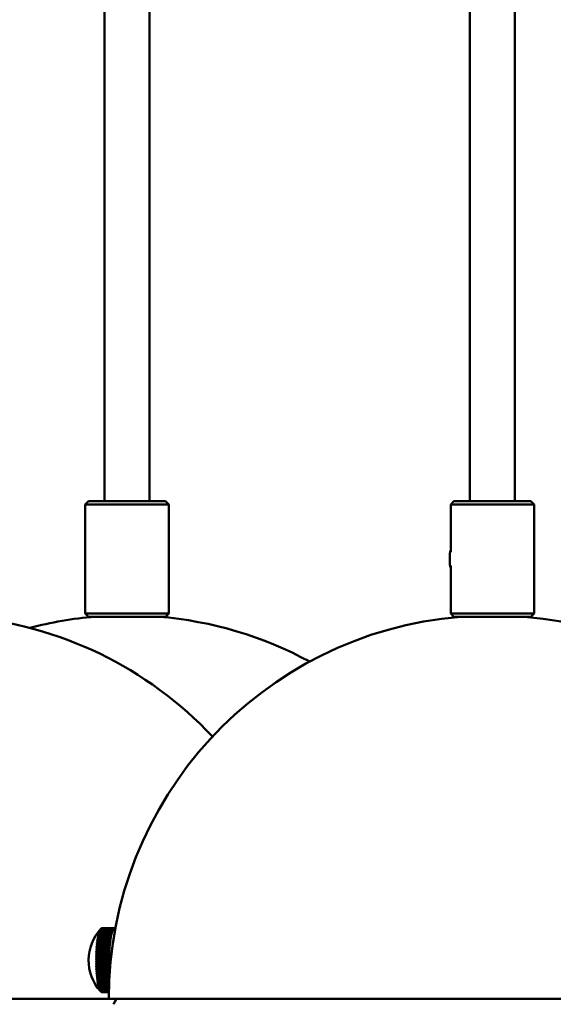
# Model space of a CAD drawing. Header units: millimetres. Extents: x 849 to 4035, y 828 to 3843.
# Tile 13 of 121: x 927 to 1010, y 1695 to 1849. Entities that reach past the tile are written whole.
import ezdxf

# ---------------------------------------------------------------- set-up
doc = ezdxf.new("R2010")
doc.units = ezdxf.units.MM
doc.header["$LTSCALE"] = 15
doc.layers.add('Widoczne (ISO)', color=7, linetype='Continuous', lineweight=50)

msp = doc.modelspace()

# ---------------------------------------------------------------- linework, layer by layer
at = {"layer": 'Widoczne (ISO)'}
for p, q in [((939.81, 2273.6), (939.81, 1773.6)), ((946.81, 2273.6), (946.81, 1773.6)), ((996.74, 2273.6), (996.74, 1773.6)), ((1003.74, 2273.6), (1003.74, 1773.6)), ((937.31, 1773.6), (936.81, 1773.1)), ((949.81, 1773.1), (936.81, 1773.1)), ((936.81, 1773.1), (936.81, 1756.1)), ((937.31, 1773.6), (949.31, 1773.6)), ((949.31, 1773.6), (949.81, 1773.1)), ((949.81, 1773.1), (949.81, 1756.1)), ((994.24, 1773.6), (993.74, 1773.1)), ((1006.74, 1773.1), (993.74, 1773.1)), ((993.74, 1773.1), (993.74, 1765.77)), ((994.24, 1773.6), (1006.24, 1773.6)), ((1006.24, 1773.6), (1006.74, 1773.1)), ((1006.74, 1773.1), (1006.74, 1756.1)), ((993.74, 1763.44), (993.74, 1756.1)), ((936.81, 1756.1), (949.81, 1756.1)), ((937.31, 1755.6), (936.81, 1756.1)), ((949.31, 1755.6), (937.31, 1755.6)), ((949.31, 1755.6), (949.81, 1756.1)), ((993.74, 1756.1), (1006.74, 1756.1)), ((994.24, 1755.6), (993.74, 1756.1)), ((1006.24, 1755.6), (994.24, 1755.6)), ((1006.24, 1755.6), (1006.74, 1756.1)), ((938.93, 1706.36), (938.93, 1706.34)), ((938.93, 1706.32), (938.93, 1706.34)), ((938.93, 1706.34), (938.95, 1706.34)), ((938.99, 1706.53), (938.99, 1706.51)), ((938.99, 1706.5), (938.99, 1706.51)), ((938.99, 1706.51), (939, 1706.51)), ((940.96, 1706.38), (938.99, 1706.38)), ((939, 1706.43), (940.97, 1706.43)), ((939.05, 1706.68), (939.06, 1706.66)), ((941.02, 1706.56), (939.05, 1706.56)), ((939.06, 1706.61), (941.03, 1706.61)), ((941.08, 1706.72), (939.11, 1706.72)), ((939.12, 1706.8), (939.12, 1706.79)), ((939.13, 1706.75), (941.1, 1706.75)), ((941.14, 1706.85), (939.17, 1706.85)), ((939.18, 1706.89), (939.18, 1706.88)), ((939.19, 1706.88), (941.16, 1706.88)), ((941.21, 1706.95), (939.24, 1706.95)), ((939.26, 1706.97), (941.23, 1706.97)), ((941.28, 1707.01), (939.31, 1707.01)), ((939.32, 1707.03), (941.29, 1707.03)), ((941.34, 1707.05), (939.37, 1707.05)), ((939.39, 1707.06), (941.36, 1707.06)), ((939.42, 1707.06), (941.39, 1707.06)), ((940.96, 1706.29), (940.96, 1706.38)), ((940.96, 1706.34), (940.98, 1706.34)), ((940.98, 1706.34), (940.96, 1706.29)), ((940.97, 1706.43), (940.98, 1706.34)), ((941.02, 1706.47), (941.02, 1706.56)), ((941.02, 1706.51), (941.04, 1706.51)), ((941.04, 1706.51), (941.02, 1706.47)), ((941.03, 1706.61), (941.04, 1706.51)), ((941.08, 1706.63), (941.08, 1706.72)), ((941.08, 1706.66), (941.1, 1706.66)), ((941.1, 1706.66), (941.08, 1706.63)), ((941.1, 1706.75), (941.1, 1706.66)), ((941.15, 1706.75), (941.14, 1706.85)), ((941.15, 1706.78), (941.16, 1706.78)), ((941.16, 1706.78), (941.15, 1706.75)), ((941.16, 1706.88), (941.16, 1706.78)), ((941.21, 1706.85), (941.21, 1706.95)), ((941.21, 1706.87), (941.23, 1706.87)), ((941.23, 1706.87), (941.21, 1706.85)), ((941.23, 1706.97), (941.23, 1706.87)), ((941.28, 1706.92), (941.28, 1707.01)), ((941.28, 1706.93), (941.3, 1706.93)), ((941.3, 1706.93), (941.28, 1706.92)), ((941.29, 1707.03), (941.3, 1706.93)), ((941.35, 1706.95), (941.34, 1707.05)), ((941.35, 1706.96), (941.36, 1706.96)), ((941.36, 1706.96), (941.35, 1706.95)), ((941.36, 1707.06), (941.36, 1706.96)), ((941.41, 1707.06), (941.43, 1707.06)), ((941.41, 1706.96), (941.41, 1707.06)), ((941.43, 1706.96), (941.41, 1706.96)), ((941.43, 1707.06), (941.43, 1706.96)), ((941.48, 1706.94), (941.48, 1707.04)), ((941.48, 1707.03), (941.5, 1707.03)), ((941.48, 1706.93), (941.48, 1706.94)), ((941.5, 1707.03), (941.5, 1707)), ((938.63, 1704.72), (938.64, 1704.79)), ((938.64, 1704.8), (938.64, 1704.79)), ((938.64, 1704.79), (940.69, 1704.79)), ((938.67, 1705.04), (938.68, 1705.1)), ((938.68, 1705.11), (938.68, 1705.1)), ((938.68, 1705.1), (940.73, 1705.1)), ((938.7, 1704.85), (940.67, 1704.85)), ((938.72, 1705.41), (938.73, 1705.39)), ((938.72, 1705.34), (938.73, 1705.39)), ((938.73, 1705.39), (940.77, 1705.39)), ((940.7, 1705.08), (938.73, 1705.08)), ((938.74, 1705.16), (940.71, 1705.16)), ((938.76, 1705.61), (938.77, 1705.67)), ((938.77, 1705.68), (938.77, 1705.67)), ((938.77, 1705.67), (938.82, 1705.67)), ((940.75, 1705.39), (938.78, 1705.39)), ((938.79, 1705.46), (940.76, 1705.46)), ((938.81, 1705.87), (938.82, 1705.91)), ((938.82, 1705.93), (938.82, 1705.91)), ((938.82, 1705.91), (938.86, 1705.91)), ((940.79, 1705.67), (938.82, 1705.67)), ((938.84, 1705.74), (940.81, 1705.74)), ((938.87, 1706.11), (938.88, 1706.14)), ((940.84, 1705.93), (938.87, 1705.93)), ((938.88, 1706.15), (938.88, 1706.14)), ((938.88, 1706.14), (938.9, 1706.14)), ((938.89, 1705.99), (940.86, 1705.99)), ((940.9, 1706.17), (938.93, 1706.17)), ((938.94, 1706.22), (940.91, 1706.22)), ((940.67, 1704.85), (940.69, 1704.79)), ((940.69, 1704.79), (940.68, 1704.71)), ((940.72, 1705.02), (940.7, 1705.08)), ((940.71, 1705.16), (940.73, 1705.1)), ((940.73, 1705.1), (940.72, 1705.02)), ((940.76, 1705.32), (940.75, 1705.39)), ((940.76, 1705.46), (940.77, 1705.39)), ((940.77, 1705.39), (940.76, 1705.32)), ((940.79, 1705.67), (940.82, 1705.67)), ((940.81, 1705.6), (940.79, 1705.67)), ((940.81, 1705.74), (940.82, 1705.67)), ((940.82, 1705.67), (940.81, 1705.6)), ((940.86, 1705.85), (940.84, 1705.93)), ((940.85, 1705.91), (940.87, 1705.91)), ((940.86, 1705.99), (940.87, 1705.91)), ((940.87, 1705.91), (940.86, 1705.85)), ((940.91, 1706.08), (940.9, 1706.17)), ((940.9, 1706.14), (940.92, 1706.14)), ((940.91, 1706.22), (940.92, 1706.14)), ((940.92, 1706.14), (940.91, 1706.08)), ((938.53, 1703.31), (938.53, 1703.4)), ((938.53, 1703.4), (938.53, 1703.4)), ((938.53, 1703.4), (940.58, 1703.4)), ((938.55, 1703.68), (938.55, 1703.77)), ((938.55, 1703.77), (938.55, 1703.77)), ((938.55, 1703.77), (940.6, 1703.77)), ((938.57, 1704.13), (938.58, 1704.12)), ((938.57, 1704.04), (938.58, 1704.12)), ((938.58, 1704.12), (940.62, 1704.12)), ((940.55, 1703.33), (938.58, 1703.33)), ((938.59, 1703.43), (940.56, 1703.43)), ((938.6, 1704.47), (938.61, 1704.46)), ((938.6, 1704.39), (938.61, 1704.46)), ((940.57, 1703.71), (938.6, 1703.71)), ((938.61, 1704.46), (940.65, 1704.46)), ((938.61, 1703.8), (940.58, 1703.8)), ((940.6, 1704.07), (938.63, 1704.07)), ((938.64, 1704.16), (940.61, 1704.16)), ((940.63, 1704.42), (938.66, 1704.42)), ((938.67, 1704.51), (940.64, 1704.51)), ((940.66, 1704.76), (938.69, 1704.76)), ((940.57, 1703.3), (940.55, 1703.33)), ((940.56, 1703.43), (940.58, 1703.4)), ((940.59, 1703.67), (940.57, 1703.71)), ((940.58, 1703.4), (940.57, 1703.3)), ((940.58, 1703.8), (940.6, 1703.77)), ((940.6, 1703.77), (940.59, 1703.67)), ((940.62, 1704.03), (940.6, 1704.07)), ((940.61, 1704.16), (940.62, 1704.12)), ((940.62, 1704.12), (940.62, 1704.03)), ((940.64, 1704.38), (940.63, 1704.42)), ((940.64, 1704.51), (940.65, 1704.46)), ((940.65, 1704.46), (940.64, 1704.38)), ((940.68, 1704.71), (940.66, 1704.76)), ((938.5, 1702.55), (938.5, 1702.65)), ((938.5, 1702.65), (938.5, 1702.65)), ((938.5, 1702.65), (940.55, 1702.65)), ((938.5, 1702.16), (938.5, 1702.26)), ((938.5, 1702.26), (938.5, 1702.26)), ((938.5, 1702.26), (940.54, 1702.26)), ((938.5, 1701.78), (938.5, 1701.88)), ((938.5, 1701.78), (938.5, 1701.78)), ((940.54, 1701.78), (938.5, 1701.78)), ((938.51, 1702.93), (938.51, 1703.03)), ((938.51, 1703.03), (938.51, 1703.03)), ((938.51, 1703.03), (940.56, 1703.03)), ((938.56, 1702.66), (940.53, 1702.66)), ((940.53, 1702.56), (938.56, 1702.56)), ((938.56, 1702.27), (940.53, 1702.27)), ((940.53, 1702.17), (938.56, 1702.17)), ((938.56, 1701.87), (940.53, 1701.87)), ((940.53, 1701.77), (938.56, 1701.77)), ((938.57, 1703.04), (940.54, 1703.04)), ((940.54, 1702.95), (938.57, 1702.95)), ((940.53, 1702.66), (940.55, 1702.65)), ((940.55, 1702.55), (940.53, 1702.56)), ((940.53, 1702.27), (940.54, 1702.26)), ((940.54, 1702.16), (940.53, 1702.17)), ((940.53, 1701.87), (940.54, 1701.88)), ((940.54, 1701.78), (940.53, 1701.77)), ((940.54, 1703.04), (940.56, 1703.03)), ((940.56, 1702.93), (940.54, 1702.95)), ((940.54, 1702.26), (940.54, 1702.16)), ((940.54, 1701.88), (940.54, 1701.78)), ((940.55, 1702.65), (940.55, 1702.55)), ((940.56, 1703.03), (940.56, 1702.93)), ((938.51, 1701.39), (938.5, 1701.49)), ((938.5, 1701.39), (938.51, 1701.39)), ((940.55, 1701.39), (938.51, 1701.39)), ((938.52, 1701.02), (938.51, 1701.11)), ((938.51, 1701.01), (938.52, 1701.02)), ((940.56, 1701.02), (938.52, 1701.02)), ((938.53, 1700.64), (938.53, 1700.73)), ((938.53, 1700.64), (938.53, 1700.64)), ((940.58, 1700.64), (938.53, 1700.64)), ((938.56, 1700.28), (938.55, 1700.37)), ((938.55, 1700.27), (938.56, 1700.28)), ((938.56, 1701.48), (940.53, 1701.48)), ((940.53, 1701.38), (938.56, 1701.38)), ((940.6, 1700.28), (938.56, 1700.28)), ((938.57, 1701.09), (940.54, 1701.09)), ((940.55, 1701), (938.58, 1701)), ((938.59, 1700.71), (940.56, 1700.71)), ((940.56, 1700.62), (938.59, 1700.62)), ((938.61, 1700.34), (940.58, 1700.34)), ((940.59, 1700.24), (938.62, 1700.24)), ((940.53, 1701.48), (940.55, 1701.49)), ((940.55, 1701.39), (940.53, 1701.38)), ((940.54, 1701.09), (940.56, 1701.11)), ((940.55, 1701.49), (940.55, 1701.39)), ((940.56, 1701.02), (940.55, 1701)), ((940.56, 1701.11), (940.56, 1701.02)), ((940.56, 1700.71), (940.57, 1700.74)), ((940.58, 1700.64), (940.56, 1700.62)), ((940.57, 1700.74), (940.58, 1700.64)), ((940.58, 1700.34), (940.6, 1700.37)), ((940.6, 1700.28), (940.59, 1700.24)), ((940.6, 1700.37), (940.6, 1700.28)), ((938.58, 1699.93), (938.58, 1700.01)), ((938.58, 1699.92), (938.58, 1699.93)), ((940.61, 1699.93), (938.58, 1699.93)), ((938.61, 1699.59), (938.61, 1699.66)), ((938.61, 1699.58), (938.61, 1699.59)), ((940.59, 1699.59), (938.61, 1699.59)), ((938.64, 1699.98), (940.61, 1699.98)), ((940.61, 1699.88), (938.64, 1699.88)), ((938.65, 1699.26), (938.64, 1699.33)), ((938.65, 1699.25), (938.65, 1699.26)), ((940.57, 1699.26), (938.65, 1699.26)), ((938.67, 1699.62), (940.59, 1699.62)), ((940.59, 1699.54), (938.68, 1699.54)), ((938.69, 1698.96), (938.68, 1699.02)), ((938.69, 1698.95), (938.69, 1698.96)), ((940.56, 1698.96), (938.69, 1698.96)), ((938.7, 1699.29), (940.57, 1699.29)), ((940.57, 1699.21), (938.71, 1699.21)), ((938.73, 1698.67), (938.73, 1698.72)), ((940.54, 1698.67), (938.73, 1698.67)), ((938.73, 1698.66), (938.73, 1698.67)), ((938.74, 1698.97), (940.56, 1698.97)), ((940.55, 1698.89), (938.75, 1698.89)), ((938.79, 1698.67), (940.54, 1698.67)), ((940.61, 1699.98), (940.62, 1700.01)), ((938.78, 1698.4), (938.77, 1698.45)), ((938.78, 1698.39), (938.78, 1698.4)), ((938.83, 1698.4), (938.78, 1698.4)), ((940.54, 1698.6), (938.8, 1698.6)), ((938.83, 1698.39), (940.53, 1698.39)), ((938.83, 1698.16), (938.83, 1698.2)), ((938.83, 1698.14), (938.83, 1698.16)), ((938.87, 1698.16), (938.83, 1698.16)), ((940.53, 1698.33), (938.85, 1698.33)), ((938.89, 1697.94), (938.88, 1697.97)), ((938.89, 1698.14), (940.52, 1698.14)), ((938.89, 1697.92), (938.89, 1697.94)), ((938.91, 1697.94), (938.89, 1697.94)), ((940.52, 1698.08), (938.9, 1698.08)), ((938.94, 1697.91), (940.52, 1697.91)), ((938.95, 1697.74), (938.94, 1697.76)), ((938.95, 1697.73), (938.95, 1697.74)), ((938.96, 1697.74), (938.95, 1697.74)), ((940.51, 1697.85), (938.96, 1697.85)), ((939, 1697.7), (940.51, 1697.7)), ((939.01, 1697.57), (939, 1697.58)), ((940.51, 1697.65), (939.01, 1697.65)), ((939.01, 1697.56), (939.01, 1697.57)), ((939.01, 1697.57), (939.01, 1697.57)), ((939.06, 1697.52), (940.5, 1697.52)), ((939.07, 1697.42), (939.07, 1697.43)), ((940.5, 1697.48), (939.08, 1697.48)), ((939.12, 1697.37), (940.5, 1697.37)), ((939.13, 1697.3), (939.13, 1697.31)), ((940.5, 1697.34), (939.14, 1697.34)), ((939.19, 1697.25), (940.5, 1697.25)), ((940.5, 1697.22), (939.2, 1697.22)), ((939.25, 1697.16), (940.5, 1697.16)), ((940.5, 1697.14), (939.27, 1697.14)), ((939.32, 1697.1), (940.5, 1697.1)), ((853.27, 1696.06), (940.49, 1696.06)), ((940.5, 1697.09), (939.34, 1697.09)), ((939.39, 1697.07), (940.49, 1697.07)), ((940.49, 1697.06), (939.41, 1697.06)), ((939.42, 1697.06), (940.49, 1697.06)), ((940.49, 1696.06), (1059.99, 1696.06)), ((941.68, 1696.06), (941.23, 1695.19))]:
    msp.add_line(p, q, dxfattribs=at)
for centre, radius, start, end in [((913.02, 1696.06), 59.75, 43.1275, 85.1998), ((943.31, 1696.06), 59.75, 94.8002, 104.6829), ((1000.24, 1696.06), 59.75, 94.8002, 180), ((943.31, 1696.06), 59.75, 61.5517, 85.1998), ((1000.24, 1696.06), 59.75, 0, 85.1998), ((944.59, 1702.06), 7.25, 137.3333, 221.7463)]:
    msp.add_arc(centre, radius, start, end, dxfattribs=at)
for centre, major_axis, ratio, start_param, end_param in [((993.84, 1764.6), (0, 1.5), 0.173648, 0.388842, 2.75275), ((944.59, 1702.04), (-6.94, 2.11), 0.855153, 5.863787, 5.879325), ((939.35, 1702.06), (0, 4.92), 0.173648, 0.508773, 0.529107), ((944.6, 1702.09), (6.94, -2.11), 0.855153, 2.722195, 2.737732), ((939.42, 1702.06), (0, -5), 0.173648, 3.670533, 3.729072), ((944.59, 1702.04), (-6.8, 2.51), 0.890839, 5.91439, 5.929927), ((939.35, 1702.06), (0, 4.92), 0.173648, 0.430233, 0.450567), ((944.6, 1702.08), (-6.8, 2.51), 0.890839, 5.91439, 5.929927), ((939.42, 1702.06), (0, -5), 0.173648, 3.591993, 3.650532), ((944.59, 1702.04), (-6.59, 3.02), 0.921031, 5.984306, 5.999844), ((939.35, 1702.06), (0, 4.92), 0.173648, 0.351693, 0.372028), ((944.6, 1702.08), (-6.59, 3.02), 0.921031, 5.984306, 5.999844), ((939.42, 1702.06), (0, 5), 0.173648, 0.371861, 0.4304), ((944.59, 1702.05), (-6.23, 3.71), 0.945546, 6.084931, 6.100468), ((939.35, 1702.06), (0, 4.92), 0.173648, 0.273153, 0.293488), ((944.6, 1702.08), (-6.23, 3.71), 0.945546, 6.084931, 6.100468), ((939.42, 1702.06), (0, 5), 0.173648, 0.293321, 0.35186), ((944.59, 1702.05), (-5.56, 4.65), 0.964231, 6.236536, 6.252073), ((939.35, 1702.06), (0, 4.92), 0.173648, 0.194613, 0.214948), ((944.6, 1702.07), (-5.56, 4.65), 0.964231, 6.236536, 6.252073), ((939.42, 1702.06), (0, 5), 0.173648, 0.214781, 0.27332), ((939.42, 1702.06), (0, 5), 0.173648, 0.136241, 0.194781), ((944.6, 1702.07), (-4.28, 5.85), 0.976971, 0.189717, 0.192131), ((939.42, 1702.06), (0, 5), 0.173648, 0.057701, 0.116241), ((944.6, 1702.06), (-1.92, 6.99), 0.983688, 0.545702, 0.546611), ((939.42, 1702.06), (0, 5), 0.173648, 0, 0.037701), ((941.39, 1702.06), (0, -5), 0.173648, 3.670533, 3.729072), ((941.39, 1702.06), (0, -5), 0.173648, 3.591993, 3.650532), ((941.39, 1702.06), (0, 5), 0.173648, 0.371861, 0.4304), ((941.39, 1702.06), (0, 5), 0.173648, 0.293321, 0.35186), ((941.39, 1702.06), (0, 5), 0.173648, 0.214781, 0.27332), ((941.39, 1702.06), (0, 5), 0.173648, 0.136241, 0.194781), ((941.39, 1702.06), (0, 5), 0.173648, 0.057701, 0.116241), ((941.39, 1702.06), (0, 5), 0.173648, 6.262347, 6.320886), ((941.39, 1702.06), (0, 5), 0.173648, 6.183807, 6.242346), ((941.39, 1702.06), (0, 5), 0.173648, 6.16023, 6.163807), ((939.35, 1702.06), (0, 4.92), 0.173648, 0.980012, 1.000346), ((944.6, 1702.1), (7.2, -0.82), 0.540207, 2.588446, 2.603983), ((939.35, 1702.06), (0, 4.92), 0.173648, 0.901472, 0.921806), ((944.59, 1702.02), (-7.19, 0.97), 0.603146, 5.74166, 5.757197), ((944.6, 1702.1), (7.19, -0.97), 0.603146, 2.600067, 2.615605), ((939.42, 1702.06), (0, -5), 0.173648, 4.063232, 4.121771), ((939.35, 1702.06), (0, 4.92), 0.173648, 0.822932, 0.843267), ((944.59, 1702.02), (-7.16, 1.13), 0.662367, 5.756109, 5.771647), ((944.6, 1702.1), (7.16, -1.13), 0.662367, 2.614517, 2.630054), ((939.42, 1702.06), (0, -5), 0.173648, 3.984692, 4.043232), ((939.35, 1702.06), (0, 4.92), 0.173648, 0.744392, 0.764727), ((944.59, 1702.03), (-7.13, 1.32), 0.717505, 5.774151, 5.789688), ((944.6, 1702.1), (7.13, -1.32), 0.717505, 2.632558, 2.648096), ((939.42, 1702.06), (0, -5), 0.173648, 3.906152, 3.964692), ((939.35, 1702.06), (0, 4.92), 0.173648, 0.665852, 0.686187), ((944.59, 1702.03), (-7.09, 1.53), 0.768218, 5.796884, 5.812422), ((944.6, 1702.09), (7.09, -1.53), 0.768218, 2.655292, 2.670829), ((939.42, 1702.06), (0, -5), 0.173648, 3.827612, 3.886152), ((944.59, 1702.03), (-7.02, 1.79), 0.814196, 5.825935, 5.841472), ((939.35, 1702.06), (0, 4.92), 0.173648, 0.587313, 0.607647), ((944.6, 1702.09), (7.02, -1.79), 0.814196, 2.684343, 2.69988), ((939.42, 1702.06), (0, -5), 0.173648, 3.749073, 3.807612), ((941.39, 1702.06), (0, -5), 0.173648, 4.063232, 4.121771), ((941.39, 1702.06), (0, -5), 0.173648, 3.984692, 4.043232), ((941.39, 1702.06), (0, -5), 0.173648, 3.906152, 3.964692), ((941.39, 1702.06), (0, -5), 0.173648, 3.827612, 3.886152), ((941.39, 1702.06), (0, -5), 0.173648, 3.749073, 3.807612), ((939.35, 1702.06), (0, 4.92), 0.173648, 1.294171, 1.314505), ((944.59, 1702.01), (-7.24, 0.34), 0.259316, 5.702979, 5.718517), ((944.6, 1702.11), (7.24, -0.34), 0.259316, 2.561387, 2.576924), ((939.35, 1702.06), (0, 4.92), 0.173648, 1.215631, 1.235966), ((944.59, 1702.01), (-7.24, 0.45), 0.333057, 5.707417, 5.722955), ((944.6, 1702.11), (7.24, -0.45), 0.333057, 2.565825, 2.581362), ((944.6, 1702.11), (7.23, -0.57), 0.404744, 2.571663, 2.5872), ((939.35, 1702.06), (0, 4.92), 0.173648, 1.137091, 1.157426), ((944.59, 1702.02), (-7.23, 0.57), 0.404744, 5.713256, 5.728793), ((939.42, 1702.06), (0, -5), 0.173648, 4.455931, 4.51447), ((939.42, 1702.06), (0, -5), 0.173648, 4.377391, 4.435931), ((944.6, 1702.11), (7.22, -0.69), 0.473937, 2.579108, 2.594645), ((939.35, 1702.06), (0, 4.92), 0.173648, 1.058551, 1.078886), ((944.59, 1702.02), (-7.22, 0.69), 0.473937, 5.720701, 5.736238), ((939.42, 1702.06), (0, -5), 0.173648, 4.298851, 4.357391), ((944.59, 1702.02), (-7.2, 0.82), 0.540207, 5.730038, 5.745576), ((939.42, 1702.06), (0, -5), 0.173648, 4.220312, 4.278851), ((939.42, 1702.06), (0, -5), 0.173648, 4.141772, 4.200311), ((941.39, 1702.06), (0, -5), 0.173648, 4.455931, 4.51447), ((941.39, 1702.06), (0, -5), 0.173648, 4.377391, 4.435931), ((941.39, 1702.06), (0, -5), 0.173648, 4.298851, 4.357391), ((941.39, 1702.06), (0, -5), 0.173648, 4.220312, 4.278851), ((941.39, 1702.06), (0, -5), 0.173648, 4.141772, 4.200311), ((944.6, 1702.11), (7.25, -0.14), 0.107502, 2.556166, 2.571703), ((939.35, 1702.06), (0, 4.92), 0.173648, 1.451251, 1.471585), ((944.59, 1702.01), (-7.25, 0.14), 0.107502, 5.697758, 5.713296), ((944.6, 1702.11), (7.25, -0.04), 0.030365, 2.555219, 2.570756), ((939.35, 1702.06), (0, 4.92), 0.173648, 1.52979, 1.550125), ((944.59, 1702.01), (-7.25, 0.04), 0.030365, 5.696812, 5.712349), ((939.35, 1702.06), (0, 4.92), 0.173648, 1.60833, 1.628665), ((944.59, 1702.11), (7.25, 0.06), 0.046959, 3.712316, 3.727853), ((944.6, 1702.01), (-7.25, -0.06), 0.046959, 0.570723, 0.58626), ((944.6, 1702.11), (7.25, -0.24), 0.183976, 2.558201, 2.573738), ((939.35, 1702.06), (0, 4.92), 0.173648, 1.372711, 1.393045), ((944.59, 1702.01), (-7.25, 0.24), 0.183976, 5.699793, 5.715331), ((939.42, 1702.06), (0, -5), 0.173648, 4.534471, 4.59301), ((939.42, 1702.06), (0, -5), 0.173648, 4.613011, 4.67155), ((939.42, 1702.06), (0, -5), 0.173648, 4.69155, 4.75009), ((939.42, 1702.06), (0, -5), 0.173648, 4.77009, 4.82863), ((941.39, 1702.06), (0, -5), 0.173648, 4.534471, 4.59301), ((941.39, 1702.06), (0, -5), 0.173648, 4.613011, 4.67155), ((941.39, 1702.06), (0, -5), 0.173648, 4.69155, 4.75009), ((941.39, 1702.06), (0, -5), 0.173648, 4.77009, 4.82863), ((939.35, 1702.06), (0, 4.92), 0.173648, 1.68687, 1.707204), ((944.59, 1702.11), (7.25, 0.16), 0.123993, 3.711139, 3.726676), ((944.6, 1702.01), (-7.25, -0.16), 0.123993, 0.569546, 0.585083), ((939.35, 1702.06), (0, 4.92), 0.173648, 1.76541, 1.785744), ((944.59, 1702.11), (7.25, 0.26), 0.200263, 3.708863, 3.7244), ((944.6, 1702.01), (-7.25, -0.26), 0.200263, 0.567271, 0.582808), ((939.35, 1702.06), (0, 4.92), 0.173648, 1.84395, 1.864284), ((944.59, 1702.11), (7.24, 0.37), 0.275298, 3.705418, 3.720956), ((944.6, 1702.01), (-7.24, -0.37), 0.275298, 0.563826, 0.579363), ((939.35, 1702.06), (0, 4.92), 0.173648, 1.922489, 1.942824), ((944.59, 1702.11), (7.23, 0.48), 0.348636, 3.700694, 3.716231), ((944.6, 1702.01), (-7.23, -0.48), 0.348636, 0.559101, 0.574639), ((939.42, 1702.06), (0, -5), 0.173648, 4.84863, 4.90717), ((939.42, 1702.06), (0, -5), 0.173648, 4.92717, 4.985709), ((939.42, 1702.06), (0, -5), 0.173648, 5.00571, 5.064249), ((939.42, 1702.06), (0, -5), 0.173648, 5.08425, 5.142789), ((941.39, 1702.06), (0, -5), 0.173648, 4.84863, 4.90717), ((941.39, 1702.06), (0, -5), 0.173648, 4.92717, 4.985709), ((941.39, 1702.06), (0, -5), 0.173648, 5.00571, 5.064249), ((941.39, 1702.06), (0, -5), 0.173648, 5.08425, 5.142789), ((939.35, 1702.06), (0, 4.92), 0.173648, 2.001029, 2.021364), ((944.59, 1702.11), (7.23, 0.59), 0.419825, 3.694531, 3.710068), ((944.6, 1702.02), (-7.23, -0.59), 0.419825, 0.552938, 0.568475), ((939.35, 1702.06), (0, 4.92), 0.173648, 2.079569, 2.099904), ((944.59, 1702.1), (7.21, 0.72), 0.488425, 3.686706, 3.702243), ((944.6, 1702.02), (-7.21, -0.72), 0.488425, 0.545114, 0.560651), ((939.42, 1702.06), (0, -5), 0.173648, 5.162789, 5.221329), ((939.35, 1702.06), (0, 4.92), 0.173648, 2.158109, 2.178443), ((944.59, 1702.1), (7.2, 0.85), 0.554014, 3.676916, 3.692453), ((944.6, 1702.02), (-7.2, -0.85), 0.554014, 0.535323, 0.55086), ((939.42, 1702.06), (0, -5), 0.173648, 5.241329, 5.299869), ((939.35, 1702.06), (0, 4.92), 0.173648, 2.236649, 2.256983), ((944.59, 1702.1), (7.18, 1), 0.616187, 3.664739, 3.680276), ((944.6, 1702.02), (-7.18, -1), 0.616187, 0.523146, 0.538684), ((939.42, 1702.06), (0, -5), 0.173648, 5.319869, 5.378408), ((939.35, 1702.06), (0, 4.92), 0.173648, 2.315189, 2.335523), ((944.59, 1702.1), (7.16, 1.17), 0.674562, 3.649592, 3.665129), ((944.6, 1702.02), (-7.16, -1.17), 0.674562, 0.507999, 0.523537), ((939.42, 1702.06), (0, -5), 0.173648, 5.398409, 5.456948), ((939.35, 1702.06), (0, 4.92), 0.173648, 2.393728, 2.414063), ((944.59, 1702.09), (7.12, 1.36), 0.728777, 3.63065, 3.646187), ((944.6, 1702.03), (-7.12, -1.36), 0.728777, 0.489058, 0.504595), ((939.42, 1702.06), (0, -5), 0.173648, 5.476949, 5.535488), ((939.35, 1702.06), (0, 4.92), 0.173648, 2.472268, 2.492603), ((944.59, 1702.09), (7.07, 1.59), 0.778499, 3.60672, 3.622258), ((944.6, 1702.03), (-7.07, -1.59), 0.778499, 0.465128, 0.480665), ((939.42, 1702.06), (0, -5), 0.173648, 5.555488, 5.614028), ((939.35, 1702.06), (0, 4.92), 0.173648, 2.550808, 2.571142), ((944.59, 1702.09), (7.01, 1.86), 0.823422, 3.576028, 3.591565), ((944.6, 1702.03), (-7.01, -1.86), 0.823422, 0.434435, 0.449972), ((939.42, 1702.06), (0, -5), 0.173648, 5.634028, 5.692568), ((939.35, 1702.06), (0, 4.92), 0.173648, 2.629348, 2.649682), ((944.59, 1702.09), (6.91, 2.19), 0.863267, 3.535838, 3.551375), ((944.6, 1702.04), (-6.91, -2.19), 0.863267, 0.394245, 0.409782), ((939.42, 1702.06), (0, -5), 0.173648, 5.712568, 5.771108), ((939.35, 1702.06), (0, 4.92), 0.173648, 2.707888, 2.728222), ((944.59, 1702.08), (-6.77, -2.61), 0.897791, 0.34017, 0.355707), ((939.42, 1702.06), (0, -5), 0.173648, 5.791108, 5.849647), ((944.6, 1702.04), (-6.77, -2.61), 0.897791, 0.34017, 0.355707), ((939.35, 1702.06), (0, -4.92), 0.173648, 5.92802, 5.948355), ((944.59, 1702.08), (-6.53, -3.15), 0.926779, 0.264848, 0.280385), ((944.6, 1702.04), (-6.53, -3.15), 0.926779, 0.264848, 0.280385), ((939.42, 1702.06), (0, -5), 0.173648, 5.869648, 5.928187), ((939.35, 1702.06), (0, -4.92), 0.173648, 6.00656, 6.026894), ((944.59, 1702.07), (-6.12, -3.89), 0.950053, 0.155393, 0.17093), ((944.6, 1702.05), (-6.12, -3.89), 0.950053, 0.155393, 0.17093), ((939.42, 1702.06), (0, -5), 0.173648, 5.948187, 6.006727), ((939.35, 1702.06), (0, -4.92), 0.173648, 6.0851, 6.09778), ((944.59, 1702.07), (-5.35, -4.89), 0.96747, 6.272109, 6.287646), ((939.42, 1702.06), (0, -5), 0.173648, 6.026727, 6.085267), ((944.6, 1702.05), (-5.35, -4.89), 0.96747, 6.281382, 6.287646), ((939.42, 1702.06), (0, -5), 0.173648, 6.105267, 6.163807), ((944.6, 1702.06), (-3.87, -6.13), 0.978923, 6.025618, 6.027708), ((939.42, 1702.06), (0, -5), 0.173648, 6.183807, 6.242346), ((944.6, 1702.06), (1.27, 7.14), 0.98434, 2.504314, 2.504901), ((939.42, 1702.06), (0, -5), 0.173648, 6.262347, 6.283185)]:
    msp.add_ellipse(centre, major_axis=major_axis, ratio=ratio, start_param=start_param, end_param=end_param, dxfattribs=at)
for points, knots in [([(993.74, 1765.77), (993.74, 1765.76), (993.74, 1765.75), (993.74, 1765.71), (993.74, 1765.68), (993.74, 1765.64)], [0.36556566, 0.36556566, 0.36556566, 0.36556566, 0.36803597, 0.36803597, 0.38310231, 0.38310231, 0.38310231, 0.38310231]), ([(993.74, 1763.57), (993.74, 1763.53), (993.74, 1763.49), (993.74, 1763.45), (993.74, 1763.44), (993.74, 1763.44)], [0.59834958, 0.59834958, 0.59834958, 0.59834958, 0.61341592, 0.61341592, 0.61588623, 0.61588623, 0.61588623, 0.61588623])]:
    msp.add_open_spline(points, degree=3, knots=knots, dxfattribs=at)

doc.saveas('drawing.dxf')
